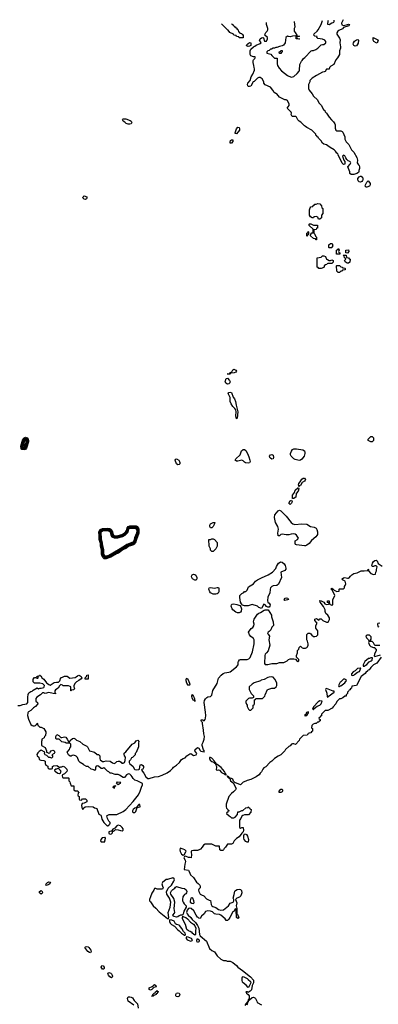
# Model space of a CAD drawing. Header units: inches. Extents: x 2792272 to 2951639, y 860504 to 1033803.
# Tile 54 of 209: x 2807261 to 2812765, y 1015521 to 1030625. Entities that reach past the tile are written whole.
import ezdxf

# ---------------------------------------------------------------- set-up
doc = ezdxf.new("R2010")
doc.units = ezdxf.units.IN
doc.header["$MEASUREMENT"] = 0
for name, color, linetype in [('C8001', 7, 'Continuous'), ('C8002', 7, 'Continuous'), ('C8011', 7, 'Continuous'), ('C8012', 7, 'Continuous'), ('C8013', 7, 'Continuous')]:
    doc.layers.add(name, color=color, linetype=linetype)

msp = doc.modelspace()

# ---------------------------------------------------------------- linework, layer by layer
at = {"layer": 'C8001', "color": 4}
for points, elevation in [([(2807392, 1020000), (2807385, 1019990), (2807381, 1019950), (2807394, 1019894), (2807431, 1019811), (2807450, 1019798), (2807470, 1019792), (2807487, 1019793), (2807502, 1019798), (2807506, 1019810), (2807522, 1019818), (2807530, 1019834), (2807534, 1019830), (2807538, 1019798), (2807550, 1019794), (2807570, 1019774), (2807590, 1019772), (2807631, 1019751), (2807660, 1019700), (2807662, 1019690), (2807656, 1019644), (2807642, 1019630), (2807634, 1019610), (2807602, 1019590), (2807602, 1019570), (2807594, 1019550), (2807594, 1019490), (2807650, 1019462), (2807672, 1019410), (2807674, 1019390), (2807690, 1019382), (2807710, 1019374), (2807722, 1019378), (2807726, 1019390), (2807746, 1019410), (2807770, 1019418), (2807791, 1019411), (2807802, 1019390), (2807791, 1019369), (2807754, 1019350), (2807762, 1019330), (2807762, 1019310), (2807750, 1019298), (2807730, 1019306), (2807710, 1019306), (2807676, 1019336), (2807650, 1019346), (2807642, 1019370), (2807646, 1019390), (2807590, 1019418), (2807560, 1019400), (2807540, 1019380), (2807525, 1019355), (2807530, 1019334), (2807554, 1019310), (2807558, 1019278), (2807584, 1019264), (2807630, 1019262), (2807653, 1019253), (2807653, 1019213), (2807662, 1019190), (2807670, 1019182), (2807693, 1019173), (2807694, 1019150), (2807710, 1019134), (2807750, 1019134), (2807762, 1019138), (2807766, 1019170), (2807780, 1019180), (2807830, 1019182), (2807854, 1019170), (2807870, 1019154), (2807890, 1019162), (2807910, 1019162), (2807930, 1019174), (2807950, 1019162), (2807982, 1019130), (2807991, 1019110), (2807982, 1019090), (2807950, 1019058), (2807918, 1019042), (2807914, 1019030), (2807918, 1018998), (2807930, 1018994), (2808010, 1018994), (2808014, 1018990), (2808014, 1018950), (2808032, 1018932), (2808033, 1018913), (2808050, 1018874), (2808092, 1018870), (2808094, 1018810), (2808110, 1018794), (2808153, 1018793), (2808158, 1018778), (2808174, 1018770), (2808158, 1018762), (2808154, 1018730), (2808158, 1018718), (2808174, 1018710), (2808174, 1018670), (2808178, 1018658), (2808210, 1018654), (2808227, 1018673), (2808250, 1018674), (2808270, 1018672), (2808292, 1018650), (2808291, 1018629), (2808252, 1018608), (2808218, 1018602), (2808212, 1018570), (2808218, 1018518), (2808230, 1018514), (2808242, 1018518), (2808247, 1018533), (2808268, 1018552), (2808310, 1018554), (2808390, 1018552), (2808410, 1018534), (2808430, 1018532), (2808444, 1018524), (2808478, 1018438), (2808504, 1018424), (2808510, 1018414), (2808523, 1018363), (2808551, 1018311), (2808610, 1018254), (2808618, 1018262), (2808630, 1018265), (2808638, 1018282), (2808648, 1018290), (2808648, 1018310), (2808629, 1018329), (2808609, 1018369), (2808598, 1018410), (2808602, 1018418), (2808632, 1018432), (2808750, 1018432), (2808850, 1018481), (2808889, 1018510), (2809004, 1018630), (2809086, 1018734), (2809112, 1018788), (2809129, 1018851), (2809148, 1018890), (2809147, 1018907), (2809066, 1018950), (2809030, 1018958), (2809003, 1018983), (2808989, 1019010), (2808972, 1019032), (2808950, 1019049), (2808930, 1019056), (2808899, 1019041), (2808870, 1019002), (2808850, 1018999), (2808794, 1019034), (2808770, 1019044), (2808724, 1019044), (2808670, 1019069), (2808649, 1019069), (2808630, 1019088), (2808610, 1019098), (2808570, 1019138), (2808550, 1019148), (2808530, 1019138), (2808510, 1019138), (2808470, 1019175), (2808450, 1019178), (2808430, 1019166), (2808422, 1019150), (2808422, 1019130), (2808410, 1019109), (2808399, 1019119), (2808358, 1019130), (2808310, 1019168), (2808286, 1019170), (2808250, 1019188), (2808240, 1019200), (2808190, 1019228), (2808166, 1019250), (2808150, 1019306), (2808130, 1019328), (2808090, 1019342), (2808064, 1019336), (2808050, 1019326), (2808033, 1019327), (2808010, 1019348), (2807989, 1019391), (2808026, 1019430), (2808028, 1019452), (2808046, 1019470), (2808046, 1019510), (2808030, 1019526), (2807973, 1019527), (2807957, 1019537), (2807910, 1019546), (2807869, 1019589), (2807826, 1019590), (2807818, 1019598), (2807815, 1019630), (2807830, 1019662), (2807864, 1019644), (2807893, 1019613), (2807910, 1019612), (2807950, 1019625), (2807970, 1019618), (2807992, 1019590), (2808010, 1019554), (2808030, 1019554), (2808038, 1019570), (2808070, 1019598), (2808090, 1019602), (2808110, 1019592), (2808131, 1019571), (2808182, 1019550), (2808230, 1019511), (2808290, 1019482), (2808302, 1019470), (2808334, 1019410), (2808411, 1019391), (2808450, 1019354), (2808470, 1019354), (2808492, 1019332), (2808492, 1019290), (2808498, 1019270), (2808530, 1019245), (2808550, 1019245), (2808590, 1019254), (2808650, 1019252), (2808685, 1019225), (2808710, 1019215), (2808730, 1019223), (2808750, 1019244), (2808770, 1019251), (2808791, 1019250), (2808816, 1019236), (2808830, 1019218), (2808850, 1019218), (2808868, 1019230), (2808880, 1019260), (2808886, 1019310), (2808869, 1019330), (2808863, 1019357), (2808865, 1019375), (2808890, 1019392), (2808988, 1019510), (2809028, 1019532), (2809050, 1019562), (2809072, 1019572), (2809092, 1019552), (2809082, 1019530), (2809085, 1019470), (2809050, 1019386), (2809033, 1019367), (2809032, 1019350), (2808993, 1019307), (2808978, 1019302), (2808962, 1019270), (2808942, 1019250), (2808942, 1019230), (2808952, 1019210), (2808995, 1019175), (2809021, 1019130), (2809030, 1019123), (2809050, 1019119), (2809090, 1019121), (2809102, 1019130), (2809110, 1019194), (2809130, 1019198), (2809150, 1019186), (2809163, 1019170), (2809159, 1019150), (2809151, 1019129), (2809138, 1019122), (2809131, 1019110), (2809167, 1019067), (2809198, 1019010), (2809230, 1018985), (2809250, 1018985), (2809330, 1019011), (2809390, 1019016), (2809450, 1019036), (2809526, 1019074), (2809573, 1019107), (2809610, 1019141), (2809622, 1019158), (2809670, 1019191), (2809714, 1019230), (2809745, 1019275), (2809770, 1019291), (2809799, 1019301), (2809828, 1019332), (2809870, 1019364), (2809890, 1019366), (2809930, 1019338), (2809950, 1019341), (2809969, 1019350), (2809979, 1019370), (2809949, 1019410), (2809955, 1019430), (2809984, 1019456), (2809990, 1019459), (2810000, 1019456)], 16), ([(2810000, 1017883), (2809990, 1017878), (2809930, 1017882), (2809904, 1017876), (2809894, 1017870), (2809892, 1017850), (2809898, 1017818), (2809891, 1017769), (2809874, 1017774), (2809850, 1017773), (2809806, 1017794), (2809790, 1017788), (2809781, 1017770), (2809803, 1017730), (2809804, 1017710), (2809794, 1017670), (2809786, 1017590), (2809850, 1017578), (2809858, 1017570), (2809871, 1017530), (2809885, 1017505), (2809928, 1017468), (2809976, 1017396), (2810000, 1017373)], 16), ([(2810000, 1016850), (2809990, 1016859), (2809970, 1016890), (2809936, 1016956), (2809892, 1016992), (2809870, 1016997), (2809850, 1016988), (2809830, 1016963), (2809823, 1016930), (2809829, 1016909), (2809845, 1016890), (2809890, 1016850), (2809910, 1016821), (2809958, 1016778), (2809992, 1016732), (2810000, 1016711)], 16), ([(2810000, 1016473), (2809990, 1016467), (2809978, 1016490), (2809979, 1016510), (2809990, 1016531), (2810000, 1016522)], 12), ([(2809015, 1015510), (2808928, 1015570), (2808914, 1015610), (2808927, 1015633), (2808950, 1015636), (2808970, 1015632), (2808990, 1015622), (2809020, 1015580), (2809067, 1015530), (2809081, 1015461)], 12)]:
    msp.add_lwpolyline(points, dxfattribs=dict(at, elevation=elevation))
for points, elevation in [([(2807858, 1019138), (2807844, 1019136), (2807827, 1019127), (2807813, 1019127), (2807794, 1019110), (2807798, 1019098), (2807810, 1019094), (2807846, 1019066), (2807870, 1019062), (2807888, 1019072), (2807898, 1019090), (2807888, 1019108)], 16), ([(2808710, 1018829), (2808706, 1018846), (2808694, 1018846), (2808688, 1018852), (2808702, 1018858), (2808708, 1018872), (2808730, 1018874), (2808734, 1018870), (2808718, 1018862)], 16), ([(2808770, 1018889), (2808748, 1018908), (2808764, 1018936), (2808814, 1018930), (2808802, 1018918), (2808802, 1018910)], 16), ([(2809106, 1018586), (2809090, 1018584), (2809058, 1018550), (2809058, 1018542), (2809026, 1018530), (2809001, 1018510), (2808991, 1018490), (2808992, 1018472), (2809004, 1018464), (2809030, 1018462), (2809042, 1018478), (2809062, 1018538), (2809108, 1018550)], 16), ([(2808770, 1018268), (2808750, 1018258), (2808719, 1018221), (2808690, 1018208), (2808678, 1018190), (2808678, 1018182), (2808630, 1018166), (2808630, 1018142), (2808650, 1018132), (2808670, 1018134), (2808686, 1018150), (2808686, 1018174), (2808690, 1018172), (2808710, 1018182), (2808730, 1018202), (2808770, 1018198), (2808810, 1018185), (2808836, 1018184), (2808847, 1018193), (2808848, 1018210), (2808835, 1018235), (2808810, 1018258)], 16), ([(2808570, 1018086), (2808562, 1018078), (2808528, 1018072), (2808506, 1018050), (2808501, 1018030), (2808510, 1018011), (2808550, 1018012), (2808566, 1018014), (2808566, 1018026), (2808575, 1018045), (2808578, 1018070)], 16), ([(2809726, 1017914), (2809722, 1017910), (2809721, 1017890), (2809726, 1017866), (2809746, 1017826), (2809770, 1017811), (2809790, 1017818), (2809810, 1017865), (2809818, 1017870), (2809798, 1017890), (2809770, 1017903)], 16), ([(2809610, 1017459), (2809530, 1017434), (2809507, 1017433), (2809451, 1017389), (2809443, 1017370), (2809451, 1017331), (2809462, 1017310), (2809452, 1017288), (2809370, 1017288), (2809350, 1017298), (2809330, 1017298), (2809322, 1017270), (2809290, 1017228), (2809271, 1017169), (2809252, 1017130), (2809252, 1017110), (2809271, 1017091), (2809311, 1017030), (2809350, 1016996), (2809400, 1016940), (2809530, 1016836), (2809546, 1016834), (2809549, 1016851), (2809539, 1016930), (2809570, 1017011), (2809583, 1017090), (2809561, 1017150), (2809519, 1017210), (2809514, 1017246), (2809538, 1017302), (2809589, 1017350), (2809629, 1017410), (2809636, 1017430), (2809630, 1017448)], 16), ([(2807670, 1017345), (2807662, 1017350), (2807669, 1017370), (2807690, 1017390), (2807710, 1017399), (2807730, 1017396), (2807733, 1017390), (2807722, 1017370), (2807710, 1017361)], 12), ([(2809670, 1016859), (2809630, 1016867), (2809622, 1016870), (2809610, 1016888), (2809639, 1016921), (2809642, 1016930), (2809633, 1016990), (2809641, 1017090), (2809626, 1017146), (2809581, 1017210), (2809575, 1017230), (2809590, 1017263), (2809610, 1017283), (2809640, 1017300), (2809650, 1017316), (2809670, 1017326), (2809750, 1017301), (2809790, 1017297), (2809816, 1017276), (2809825, 1017250), (2809821, 1017230), (2809810, 1017214), (2809790, 1017204), (2809774, 1017186), (2809766, 1017170), (2809761, 1017130), (2809761, 1017110), (2809768, 1017090), (2809784, 1017064), (2809816, 1017030), (2809816, 1017010), (2809782, 1016950), (2809770, 1016906), (2809764, 1016896), (2809754, 1016886), (2809730, 1016886), (2809710, 1016878), (2809690, 1016862)], 12), ([(2807590, 1017210), (2807567, 1017230), (2807567, 1017250), (2807590, 1017268), (2807608, 1017250), (2807611, 1017230)], 12), ([(2809910, 1017156), (2809905, 1017155), (2809890, 1017149), (2809876, 1017110), (2809877, 1017090), (2809905, 1017070), (2809930, 1017066), (2809935, 1017070), (2809937, 1017083), (2809933, 1017110), (2809916, 1017150)], 16), ([(2809950, 1016581), (2809909, 1016610), (2809907, 1016627), (2809893, 1016627), (2809879, 1016639), (2809850, 1016647), (2809826, 1016670), (2809805, 1016745), (2809762, 1016830), (2809758, 1016850), (2809766, 1016874), (2809782, 1016862), (2809810, 1016851), (2809836, 1016830), (2809881, 1016781), (2809928, 1016750), (2809950, 1016726), (2809966, 1016690), (2809959, 1016650), (2809959, 1016590)], 12), ([(2809563, 1016817), (2809558, 1016810), (2809559, 1016790), (2809570, 1016766), (2809590, 1016746), (2809638, 1016718), (2809690, 1016665), (2809711, 1016650), (2809745, 1016610), (2809790, 1016581), (2809799, 1016581), (2809808, 1016590), (2809799, 1016610), (2809777, 1016637), (2809750, 1016684), (2809716, 1016730), (2809710, 1016735), (2809666, 1016746), (2809654, 1016754), (2809630, 1016794), (2809595, 1016810)], 16), ([(2809824, 1016556), (2809814, 1016550), (2809818, 1016530), (2809832, 1016510), (2809890, 1016487), (2809910, 1016502), (2809911, 1016511), (2809899, 1016530), (2809847, 1016553)], 16), ([(2808350, 1016309), (2808330, 1016314), (2808309, 1016329), (2808274, 1016370), (2808263, 1016390), (2808270, 1016401), (2808290, 1016410), (2808310, 1016402), (2808322, 1016390), (2808353, 1016350), (2808359, 1016330)], 12), ([(2808550, 1016058), (2808530, 1016062), (2808513, 1016090), (2808514, 1016106), (2808524, 1016116), (2808541, 1016110), (2808558, 1016090), (2808558, 1016070)], 12), ([(2808670, 1015926), (2808644, 1015944), (2808624, 1015970), (2808615, 1015990), (2808630, 1016007), (2808659, 1015999), (2808670, 1015990), (2808682, 1015970), (2808686, 1015950), (2808682, 1015938)], 12), ([(2809270, 1015738), (2809250, 1015746), (2809248, 1015772), (2809294, 1015794), (2809306, 1015794), (2809309, 1015811), (2809330, 1015822), (2809352, 1015810), (2809353, 1015787), (2809322, 1015778), (2809290, 1015746)], 12), ([(2809290, 1015646), (2809286, 1015650), (2809302, 1015658), (2809306, 1015670), (2809327, 1015693), (2809342, 1015698), (2809347, 1015713), (2809362, 1015718), (2809366, 1015730), (2809373, 1015733), (2809378, 1015718), (2809392, 1015710), (2809374, 1015706), (2809370, 1015686), (2809358, 1015682), (2809354, 1015670), (2809322, 1015658), (2809310, 1015646)], 12), ([(2809690, 1015635), (2809662, 1015642), (2809658, 1015650), (2809659, 1015670), (2809669, 1015691), (2809690, 1015696), (2809711, 1015691), (2809718, 1015670), (2809710, 1015646), (2809702, 1015638)], 12)]:
    msp.add_lwpolyline(points, close=True, dxfattribs=dict(at, elevation=elevation))
at = {"layer": 'C8002', "color": 4}
for points, elevation in [([(2808950, 1029024), (2808925, 1029025), (2808895, 1029035), (2808875, 1029055), (2808850, 1029068), (2808838, 1029090), (2808842, 1029098), (2808850, 1029102), (2808890, 1029102), (2808958, 1029078), (2808971, 1029071), (2808982, 1029050), (2808970, 1029029)], 16), ([(2808270, 1027869), (2808250, 1027870), (2808228, 1027890), (2808235, 1027910), (2808250, 1027921), (2808291, 1027910), (2808290, 1027886), (2808284, 1027876)], 16), ([(2807330, 1024025), (2807294, 1024034), (2807285, 1024045), (2807279, 1024081), (2807308, 1024192), (2807327, 1024213), (2807350, 1024219), (2807373, 1024213), (2807392, 1024192), (2807398, 1024170), (2807396, 1024150), (2807367, 1024053), (2807350, 1024033)], 16), ([(2807330, 1024040), (2807310, 1024044), (2807297, 1024057), (2807291, 1024070), (2807293, 1024090), (2807318, 1024182), (2807330, 1024196), (2807350, 1024204), (2807376, 1024190), (2807384, 1024170), (2807383, 1024150), (2807357, 1024063), (2807348, 1024052)], 12), ([(2807330, 1024053), (2807306, 1024066), (2807305, 1024090), (2807325, 1024170), (2807350, 1024190), (2807372, 1024172), (2807372, 1024150), (2807350, 1024078)], 8), ([(2807330, 1024068), (2807322, 1024090), (2807330, 1024136), (2807343, 1024170), (2807350, 1024174), (2807355, 1024170), (2807358, 1024150), (2807350, 1024118), (2807344, 1024116)], 4), ([(2809690, 1023798), (2809670, 1023813), (2809645, 1023870), (2809650, 1023881), (2809670, 1023888), (2809704, 1023870), (2809716, 1023850), (2809721, 1023830), (2809718, 1023810), (2809710, 1023802)], 16), ([(2808590, 1022355), (2808556, 1022356), (2808537, 1022377), (2808524, 1022404), (2808517, 1022430), (2808516, 1022490), (2808500, 1022550), (2808499, 1022590), (2808479, 1022650), (2808480, 1022710), (2808475, 1022770), (2808495, 1022805), (2808530, 1022819), (2808610, 1022826), (2808641, 1022821), (2808655, 1022815), (2808674, 1022794), (2808685, 1022770), (2808693, 1022730), (2808701, 1022721), (2808710, 1022712), (2808750, 1022707), (2808830, 1022726), (2808866, 1022750), (2808890, 1022776), (2808898, 1022790), (2808908, 1022832), (2808927, 1022853), (2808950, 1022862), (2809010, 1022863), (2809050, 1022859), (2809068, 1022848), (2809078, 1022838), (2809089, 1022810), (2809092, 1022770), (2809089, 1022750), (2809052, 1022652), (2809045, 1022615), (2809020, 1022580), (2808995, 1022565), (2808941, 1022550), (2808908, 1022530), (2808901, 1022519), (2808846, 1022490), (2808777, 1022443), (2808745, 1022430), (2808661, 1022379), (2808630, 1022369)], 16), ([(2808570, 1022370), (2808550, 1022382), (2808530, 1022430), (2808528, 1022490), (2808513, 1022550), (2808511, 1022590), (2808492, 1022650), (2808487, 1022770), (2808505, 1022795), (2808530, 1022808), (2808610, 1022814), (2808631, 1022811), (2808650, 1022802), (2808665, 1022785), (2808681, 1022730), (2808695, 1022710), (2808710, 1022701), (2808750, 1022697), (2808810, 1022708), (2808854, 1022726), (2808898, 1022770), (2808926, 1022834), (2808950, 1022850), (2809011, 1022851), (2809046, 1022846), (2809058, 1022838), (2809077, 1022810), (2809079, 1022770), (2809074, 1022746), (2809050, 1022688), (2809035, 1022625), (2809021, 1022599), (2808990, 1022578), (2808930, 1022560), (2808878, 1022522), (2808664, 1022396), (2808590, 1022370)], 12), ([(2808590, 1022382), (2808565, 1022385), (2808556, 1022396), (2808542, 1022430), (2808540, 1022490), (2808524, 1022550), (2808522, 1022590), (2808504, 1022650), (2808499, 1022770), (2808510, 1022784), (2808530, 1022796), (2808630, 1022800), (2808650, 1022787), (2808657, 1022777), (2808670, 1022730), (2808684, 1022704), (2808710, 1022690), (2808750, 1022686), (2808810, 1022697), (2808861, 1022719), (2808902, 1022758), (2808918, 1022782), (2808926, 1022814), (2808950, 1022838), (2809010, 1022840), (2809051, 1022831), (2809066, 1022810), (2809067, 1022770), (2809025, 1022630), (2809013, 1022607), (2808990, 1022591), (2808927, 1022573), (2808867, 1022530), (2808770, 1022471), (2808655, 1022405), (2808610, 1022388)], 8), ([(2808590, 1022395), (2808570, 1022398), (2808554, 1022430), (2808552, 1022490), (2808537, 1022550), (2808534, 1022594), (2808516, 1022650), (2808511, 1022770), (2808530, 1022784), (2808610, 1022790), (2808630, 1022786), (2808650, 1022770), (2808660, 1022720), (2808674, 1022694), (2808685, 1022685), (2808710, 1022677), (2808765, 1022675), (2808843, 1022697), (2808881, 1022719), (2808919, 1022761), (2808933, 1022787), (2808935, 1022810), (2808950, 1022826), (2809010, 1022827), (2809030, 1022825), (2809050, 1022816), (2809057, 1022790), (2809052, 1022750), (2809023, 1022677), (2809014, 1022630), (2808999, 1022610), (2808904, 1022576), (2808870, 1022547), (2808779, 1022490), (2808630, 1022407)], 4), ([(2809950, 1022027), (2809915, 1022050), (2809901, 1022070), (2809896, 1022090), (2809910, 1022111), (2809930, 1022117), (2809950, 1022114), (2809962, 1022102), (2809978, 1022070), (2809979, 1022050), (2809970, 1022029)], 16), ([(2808270, 1020506), (2808266, 1020510), (2808266, 1020530), (2808286, 1020550), (2808290, 1020572), (2808310, 1020574), (2808314, 1020570), (2808314, 1020510), (2808310, 1020508)], 16), ([(2809850, 1020409), (2809827, 1020447), (2809817, 1020483), (2809815, 1020505), (2809820, 1020520), (2809830, 1020522), (2809853, 1020490), (2809870, 1020434), (2809865, 1020415)], 16), ([(2809950, 1020168), (2809942, 1020182), (2809930, 1020182), (2809910, 1020218), (2809904, 1020250), (2809910, 1020272), (2809930, 1020245), (2809946, 1020210)], 16)]:
    msp.add_lwpolyline(points, close=True, dxfattribs=dict(at, elevation=elevation))
at = {"layer": 'C8002', "color": 4, "elevation": 16}
msp.add_lwpolyline([(2807230, 1020102), (2807270, 1020102), (2807310, 1020122), (2807368, 1020132), (2807386, 1020150), (2807388, 1020212), (2807384, 1020230), (2807389, 1020271), (2807402, 1020298), (2807430, 1020318), (2807450, 1020322), (2807470, 1020342), (2807530, 1020374), (2807550, 1020362), (2807568, 1020372), (2807590, 1020371), (2807630, 1020382), (2807638, 1020390), (2807642, 1020410), (2807639, 1020419), (2807617, 1020437), (2807570, 1020449), (2807490, 1020446), (2807467, 1020467), (2807469, 1020511), (2807490, 1020534), (2807514, 1020534), (2807514, 1020530), (2807530, 1020522), (2807538, 1020522), (2807546, 1020530), (2807542, 1020542), (2807526, 1020546), (2807530, 1020554), (2807562, 1020558), (2807566, 1020570), (2807574, 1020570), (2807578, 1020558), (2807590, 1020554), (2807602, 1020530), (2807631, 1020511), (2807671, 1020451), (2807690, 1020442), (2807706, 1020426), (2807730, 1020418), (2807790, 1020459), (2807825, 1020465), (2807856, 1020464), (2807876, 1020484), (2807890, 1020534), (2807910, 1020534), (2807950, 1020552), (2807990, 1020552), (2808030, 1020522), (2808110, 1020532), (2808130, 1020542), (2808150, 1020562), (2808170, 1020571), (2808190, 1020562), (2808202, 1020550), (2808214, 1020530), (2808204, 1020516), (2808170, 1020486), (2808134, 1020470), (2808110, 1020446), (2808092, 1020410), (2808092, 1020390), (2808102, 1020370), (2808093, 1020347), (2808058, 1020342), (2808052, 1020328), (2808046, 1020330), (2808046, 1020390), (2808036, 1020396), (2808010, 1020408), (2807930, 1020406), (2807916, 1020416), (2807890, 1020426), (2807870, 1020406), (2807851, 1020369), (2807810, 1020346), (2807802, 1020330), (2807802, 1020302), (2807810, 1020294), (2807810, 1020286), (2807773, 1020287), (2807756, 1020296), (2807730, 1020298), (2807710, 1020306), (2807650, 1020289), (2807630, 1020298), (2807610, 1020298), (2807582, 1020270), (2807526, 1020234), (2807511, 1020210), (2807511, 1020171), (2807532, 1020150), (2807538, 1020130), (2807505, 1020090), (2807471, 1020070), (2807430, 1020029), (2807395, 1020005), (2807392, 1020000)], dxfattribs=at)
at = {"layer": 'C8011', "color": 4}
for points, elevation in [([(2811924, 1020000), (2811894, 1019970), (2811893, 1019947), (2811878, 1019942), (2811873, 1019927), (2811854, 1019910), (2811858, 1019898), (2811874, 1019890), (2811873, 1019867), (2811858, 1019862), (2811852, 1019848), (2811833, 1019847), (2811810, 1019828), (2811790, 1019828), (2811764, 1019816), (2811744, 1019796), (2811742, 1019762), (2811754, 1019750), (2811754, 1019710), (2811738, 1019702), (2811730, 1019686), (2811698, 1019682), (2811694, 1019670), (2811678, 1019662), (2811672, 1019648), (2811610, 1019646), (2811554, 1019590), (2811550, 1019566), (2811493, 1019507), (2811470, 1019518), (2811450, 1019518), (2811434, 1019510), (2811412, 1019488), (2811390, 1019478), (2811342, 1019430), (2811331, 1019409), (2811271, 1019349), (2811230, 1019328), (2811172, 1019290), (2811132, 1019250), (2811102, 1019230), (2811037, 1019163), (2811010, 1019148), (2810992, 1019130), (2810970, 1019086), (2810950, 1019066), (2810937, 1019043), (2810910, 1019028), (2810891, 1019009), (2810810, 1018969), (2810750, 1018954), (2810730, 1018942), (2810690, 1018928), (2810650, 1018888), (2810563, 1018923), (2810544, 1018944), (2810534, 1018973), (2810510, 1018987), (2810475, 1018995), (2810472, 1019010), (2810454, 1019014), (2810450, 1019026), (2810447, 1019010), (2810464, 1019004), (2810470, 1018988), (2810486, 1018986), (2810499, 1018950), (2810538, 1018918), (2810581, 1018830), (2810574, 1018810), (2810542, 1018778), (2810510, 1018755), (2810471, 1018710), (2810432, 1018590), (2810432, 1018550), (2810434, 1018530), (2810454, 1018510), (2810458, 1018498), (2810474, 1018490), (2810458, 1018482), (2810453, 1018467), (2810438, 1018462), (2810434, 1018450), (2810474, 1018410), (2810490, 1018402), (2810510, 1018382), (2810550, 1018382), (2810566, 1018390), (2810606, 1018430), (2810610, 1018474), (2810630, 1018474), (2810668, 1018492), (2810687, 1018493), (2810730, 1018534), (2810762, 1018538), (2810770, 1018552), (2810778, 1018538), (2810794, 1018530), (2810798, 1018518), (2810814, 1018510), (2810810, 1018466), (2810773, 1018427), (2810710, 1018428), (2810684, 1018416), (2810670, 1018406), (2810654, 1018370), (2810633, 1018347), (2810633, 1018233), (2810650, 1018222), (2810670, 1018232), (2810691, 1018231), (2810698, 1018190), (2810692, 1018168), (2810670, 1018148), (2810631, 1018089), (2810590, 1018064), (2810551, 1018030), (2810530, 1017989), (2810510, 1017977), (2810450, 1017978), (2810421, 1017930), (2810401, 1017910), (2810390, 1017889), (2810378, 1017882), (2810350, 1017879), (2810335, 1017890), (2810326, 1017946), (2810270, 1017948), (2810210, 1017978), (2810110, 1017978), (2810080, 1017960), (2810062, 1017930), (2810037, 1017903), (2810006, 1017886), (2810000, 1017883)], 16), ([(2810000, 1019456), (2810012, 1019452), (2810032, 1019412), (2810043, 1019403), (2810090, 1019392), (2810096, 1019404), (2810084, 1019424), (2810063, 1019490), (2810061, 1019510), (2810078, 1019542), (2810091, 1019589), (2810095, 1019630), (2810086, 1019670), (2810084, 1019724), (2810069, 1019829), (2810065, 1019845), (2810050, 1019858), (2810046, 1019874), (2810050, 1019891), (2810070, 1019885), (2810090, 1019871), (2810109, 1019891), (2810114, 1019910), (2810118, 1019950), (2810112, 1020000)], 16), ([(2811677, 1020000), (2811665, 1019995), (2811654, 1019966), (2811634, 1019950), (2811650, 1019947), (2811666, 1019950), (2811682, 1019978), (2811690, 1019982), (2811696, 1019996), (2811694, 1020000)], 16), ([(2810000, 1017373), (2810025, 1017350), (2810031, 1017330), (2810031, 1017310), (2810011, 1017289), (2810007, 1017270), (2810011, 1017250), (2810030, 1017211), (2810050, 1017199), (2810086, 1017186), (2810130, 1017141), (2810170, 1017118), (2810190, 1017112), (2810199, 1017050), (2810211, 1017031), (2810223, 1017023), (2810270, 1017006), (2810310, 1016976), (2810350, 1016967), (2810390, 1016972), (2810468, 1017030), (2810490, 1017072), (2810538, 1017090), (2810548, 1017110), (2810547, 1017127), (2810538, 1017150), (2810555, 1017205), (2810565, 1017255), (2810573, 1017267), (2810597, 1017283), (2810630, 1017287), (2810650, 1017281), (2810664, 1017264), (2810668, 1017230), (2810661, 1017199), (2810654, 1017186), (2810634, 1017166), (2810592, 1017148), (2810574, 1017130), (2810596, 1017076), (2810586, 1017030), (2810594, 1016990), (2810594, 1016910), (2810598, 1016898), (2810611, 1016891), (2810612, 1016870), (2810622, 1016850), (2810620, 1016840), (2810610, 1016838), (2810589, 1016850), (2810586, 1016970), (2810582, 1016982), (2810570, 1016986), (2810553, 1016947), (2810530, 1016938), (2810487, 1016853), (2810470, 1016826), (2810450, 1016808), (2810430, 1016808), (2810414, 1016834), (2810350, 1016886), (2810330, 1016897), (2810270, 1016902), (2810250, 1016910), (2810218, 1016938), (2810190, 1016949), (2810150, 1016953), (2810114, 1016946), (2810091, 1016910), (2810049, 1016871), (2810030, 1016837), (2810010, 1016841), (2810000, 1016850)], 16), ([(2810000, 1016711), (2810008, 1016690), (2810021, 1016590), (2810033, 1016570), (2810127, 1016487), (2810175, 1016375), (2810210, 1016345), (2810250, 1016325), (2810290, 1016266), (2810350, 1016211), (2810390, 1016194), (2810427, 1016193), (2810445, 1016185), (2810490, 1016181), (2810530, 1016163), (2810590, 1016115), (2810609, 1016089), (2810681, 1016041), (2810802, 1015942), (2810847, 1015890), (2810852, 1015870), (2810850, 1015850), (2810829, 1015810), (2810819, 1015741), (2810800, 1015720), (2810770, 1015704), (2810750, 1015713), (2810734, 1015710), (2810741, 1015690), (2810769, 1015669), (2810782, 1015650), (2810785, 1015630), (2810782, 1015598), (2810770, 1015593), (2810760, 1015560), (2810750, 1015555), (2810743, 1015537), (2810730, 1015529), (2810718, 1015502)], 16), ([(2810000, 1016522), (2810015, 1016510), (2810015, 1016490), (2810010, 1016479), (2810000, 1016473)], 12), ([(2810750, 1015511), (2810758, 1015530), (2810758, 1015542), (2810766, 1015550), (2810762, 1015558), (2810770, 1015552), (2810778, 1015582), (2810790, 1015587), (2810830, 1015624), (2810850, 1015631), (2810870, 1015621), (2810881, 1015610), (2810901, 1015570), (2810905, 1015550), (2810970, 1015511)], 16)]:
    msp.add_lwpolyline(points, dxfattribs=dict(at, elevation=elevation))
for points, elevation in [([(2810190, 1019309), (2810172, 1019308), (2810174, 1019290), (2810186, 1019266), (2810208, 1019248), (2810235, 1019235), (2810250, 1019221), (2810260, 1019220), (2810270, 1019194), (2810278, 1019198), (2810272, 1019190), (2810281, 1019170), (2810282, 1019150), (2810274, 1019130), (2810278, 1019118), (2810290, 1019114), (2810310, 1019118), (2810330, 1019111), (2810358, 1019078), (2810398, 1019058), (2810410, 1019047), (2810425, 1019045), (2810430, 1019034), (2810432, 1019050), (2810418, 1019058), (2810417, 1019070), (2810404, 1019090), (2810351, 1019151), (2810310, 1019185), (2810290, 1019199), (2810280, 1019200), (2810270, 1019226), (2810262, 1019222), (2810268, 1019230), (2810257, 1019237), (2810252, 1019250), (2810210, 1019296)], 16), ([(2811270, 1018769), (2811246, 1018770), (2811246, 1018790), (2811270, 1018822), (2811290, 1018822), (2811296, 1018810), (2811296, 1018790), (2811290, 1018778)], 16), ([(2810750, 1018006), (2810730, 1018018), (2810708, 1018048), (2810702, 1018070), (2810702, 1018110), (2810710, 1018134), (2810730, 1018132), (2810744, 1018124), (2810758, 1018098), (2810772, 1018048), (2810770, 1018006)], 16), ([(2810770, 1015781), (2810736, 1015816), (2810690, 1015850), (2810682, 1015862), (2810674, 1015890), (2810674, 1015926), (2810680, 1015940), (2810690, 1015945), (2810750, 1015916), (2810770, 1015902), (2810802, 1015870), (2810808, 1015850), (2810783, 1015797)], 12)]:
    msp.add_lwpolyline(points, close=True, dxfattribs=dict(at, elevation=elevation))
at = {"layer": 'C8012', "color": 4, "elevation": 16}
for points in [[(2812108, 1030000), (2812084, 1029936), (2812034, 1029910), (2812014, 1029890), (2812013, 1029867), (2811970, 1029866), (2811951, 1029829), (2811933, 1029827), (2811910, 1029818), (2811814, 1029770), (2811750, 1029728), (2811714, 1029690), (2811712, 1029670), (2811694, 1029630), (2811694, 1029570), (2811704, 1029544), (2811752, 1029490), (2811770, 1029454), (2811830, 1029394), (2811852, 1029352), (2811890, 1029314), (2811922, 1029250), (2811942, 1029230), (2811952, 1029210), (2811971, 1029191), (2812011, 1029131), (2812047, 1029087), (2812078, 1029058), (2812098, 1029030), (2812103, 1029010), (2812103, 1028963), (2812111, 1028931), (2812130, 1028921), (2812190, 1028921), (2812211, 1028910), (2812220, 1028900), (2812252, 1028830), (2812252, 1028790), (2812270, 1028754), (2812313, 1028713), (2812352, 1028630), (2812391, 1028591), (2812433, 1028513), (2812445, 1028470), (2812442, 1028430), (2812460, 1028400), (2812471, 1028390), (2812478, 1028370), (2812477, 1028343), (2812466, 1028314), (2812465, 1028290), (2812459, 1028281), (2812436, 1028264), (2812389, 1028249), (2812350, 1028248), (2812330, 1028266), (2812327, 1028293), (2812298, 1028370), (2812332, 1028410), (2812341, 1028430), (2812339, 1028439), (2812329, 1028450), (2812302, 1028462), (2812282, 1028482), (2812265, 1028505), (2812250, 1028535), (2812230, 1028548), (2812218, 1028530), (2812238, 1028470), (2812251, 1028450), (2812252, 1028408), (2812230, 1028406), (2812210, 1028426), (2812148, 1028550), (2812146, 1028570), (2812130, 1028578), (2812109, 1028610), (2812090, 1028629), (2812025, 1028665), (2811990, 1028688), (2811970, 1028708), (2811930, 1028715), (2811910, 1028729), (2811888, 1028768), (2811846, 1028810), (2811842, 1028822), (2811826, 1028830), (2811822, 1028842), (2811810, 1028846), (2811806, 1028870), (2811746, 1028930), (2811666, 1028970), (2811648, 1028988), (2811630, 1028998), (2811575, 1029055), (2811550, 1029068), (2811529, 1029089), (2811508, 1029130), (2811499, 1029139), (2811490, 1029142), (2811450, 1029138), (2811442, 1029142), (2811429, 1029170), (2811434, 1029190), (2811430, 1029206), (2811368, 1029268), (2811398, 1029310), (2811398, 1029330), (2811370, 1029386), (2811350, 1029398), (2811330, 1029398), (2811250, 1029438), (2811210, 1029489), (2811190, 1029495), (2811169, 1029510), (2811146, 1029546), (2811110, 1029588), (2811030, 1029628), (2811009, 1029649), (2811008, 1029670), (2810980, 1029720), (2810950, 1029738), (2810930, 1029738), (2810910, 1029728), (2810862, 1029678), (2810842, 1029670), (2810810, 1029608), (2810790, 1029598), (2810770, 1029602), (2810762, 1029610), (2810757, 1029630), (2810764, 1029650), (2810798, 1029690), (2810813, 1029750), (2810838, 1029790), (2810866, 1029850), (2810866, 1029870), (2810858, 1029890), (2810856, 1029924), (2810842, 1029970), (2810842, 1029990), (2810845, 1030000)], [(2811212, 1030000), (2811211, 1029950), (2811220, 1029920), (2811241, 1029881), (2811280, 1029840), (2811370, 1029771), (2811430, 1029745), (2811470, 1029754), (2811520, 1029800), (2811550, 1029834), (2811558, 1029850), (2811563, 1029937), (2811588, 1029990), (2811595, 1030000)], [(2810112, 1020000), (2810093, 1020150), (2810098, 1020182), (2810113, 1020207), (2810133, 1020227), (2810150, 1020238), (2810190, 1020241), (2810210, 1020262), (2810226, 1020334), (2810290, 1020442), (2810314, 1020526), (2810354, 1020570), (2810384, 1020596), (2810410, 1020607), (2810470, 1020615), (2810490, 1020623), (2810590, 1020698), (2810615, 1020730), (2810615, 1020770), (2810620, 1020780), (2810636, 1020804), (2810648, 1020812), (2810750, 1020811), (2810779, 1020821), (2810798, 1020842), (2810832, 1020928), (2810862, 1021050), (2810858, 1021110), (2810848, 1021130), (2810810, 1021162), (2810789, 1021190), (2810775, 1021230), (2810814, 1021286), (2810837, 1021303), (2810854, 1021326), (2810858, 1021350), (2810849, 1021390), (2810859, 1021430), (2810910, 1021505), (2810930, 1021521), (2810958, 1021530), (2811013, 1021567), (2811031, 1021571), (2811074, 1021570), (2811125, 1021490), (2811126, 1021466), (2811152, 1021390), (2811154, 1021330), (2811130, 1021306), (2811117, 1021263), (2811090, 1021238), (2811074, 1021230), (2811062, 1021210), (2811077, 1021197), (2811094, 1021170), (2811083, 1021110), (2811101, 1021030), (2811075, 1020945), (2811051, 1020910), (2811031, 1020890), (2811021, 1020870), (2811018, 1020750), (2811030, 1020732), (2811068, 1020732), (2811129, 1020751), (2811210, 1020751), (2811250, 1020762), (2811316, 1020764), (2811366, 1020790), (2811386, 1020810), (2811410, 1020822), (2811470, 1020822), (2811493, 1020813), (2811514, 1020790), (2811530, 1020782), (2811546, 1020790), (2811546, 1020810), (2811508, 1020848), (2811508, 1020872), (2811526, 1020910), (2811526, 1020950), (2811546, 1020970), (2811550, 1020994), (2811570, 1021014), (2811594, 1020990), (2811610, 1020982), (2811650, 1020982), (2811668, 1020992), (2811676, 1021004), (2811688, 1021030), (2811688, 1021050), (2811678, 1021090), (2811668, 1021110), (2811670, 1021194), (2811690, 1021212), (2811712, 1021212), (2811730, 1021202), (2811743, 1021183), (2811770, 1021165), (2811790, 1021161), (2811814, 1021166), (2811835, 1021190), (2811835, 1021250), (2811808, 1021290), (2811808, 1021330), (2811826, 1021370), (2811790, 1021406), (2811789, 1021431), (2811817, 1021437), (2811834, 1021430), (2811850, 1021414), (2811870, 1021434), (2811890, 1021434), (2811914, 1021410), (2811970, 1021382), (2811995, 1021385), (2812016, 1021424), (2812015, 1021450), (2811990, 1021488), (2811958, 1021518), (2811949, 1021549), (2811949, 1021570), (2811925, 1021625), (2811875, 1021690), (2811870, 1021714), (2811890, 1021712), (2811931, 1021691), (2811945, 1021665), (2811970, 1021654), (2812002, 1021658), (2812006, 1021670), (2812002, 1021682), (2811987, 1021687), (2811986, 1021710), (2812012, 1021712), (2812018, 1021658), (2812050, 1021642), (2812066, 1021650), (2812067, 1021727), (2812098, 1021790), (2812078, 1021838), (2812056, 1021876), (2812050, 1021878), (2812042, 1021890), (2812044, 1021896), (2812050, 1021902), (2812071, 1021891), (2812090, 1021872), (2812130, 1021854), (2812162, 1021858), (2812166, 1021890), (2812170, 1021894), (2812230, 1021894), (2812246, 1021910), (2812246, 1021930), (2812256, 1021944), (2812266, 1021970), (2812255, 1022010), (2812218, 1022030), (2812210, 1022046), (2812210, 1022050), (2812230, 1022063), (2812250, 1022067), (2812290, 1022056), (2812310, 1022059), (2812318, 1022062), (2812339, 1022090), (2812361, 1022110), (2812390, 1022130), (2812441, 1022139), (2812502, 1022170), (2812550, 1022171), (2812602, 1022178), (2812610, 1022194), (2812614, 1022190), (2812614, 1022170), (2812650, 1022132), (2812690, 1022114), (2812722, 1022118), (2812728, 1022152), (2812738, 1022170), (2812738, 1022190), (2812748, 1022230), (2812730, 1022248), (2812710, 1022248), (2812690, 1022238), (2812670, 1022238), (2812665, 1022245), (2812675, 1022290), (2812690, 1022313), (2812710, 1022327), (2812730, 1022335), (2812746, 1022326), (2812765, 1022285), (2812824, 1022244)], [(2812790, 1021366), (2812758, 1021362), (2812754, 1021350), (2812758, 1021318), (2812773, 1021313)], [(2812787, 1021027), (2812710, 1021026), (2812690, 1021066), (2812670, 1021086), (2812630, 1021086), (2812618, 1021082), (2812614, 1021070), (2812632, 1021030), (2812650, 1021012), (2812690, 1020994), (2812713, 1020993), (2812718, 1020978), (2812734, 1020970), (2812732, 1020950), (2812705, 1020890), (2812704, 1020864), (2812710, 1020854), (2812798, 1020882)], [(2812810, 1020848), (2812744, 1020756), (2812690, 1020728), (2812652, 1020690), (2812642, 1020670), (2812626, 1020654), (2812612, 1020648), (2812605, 1020635), (2812574, 1020610), (2812565, 1020595), (2812502, 1020550), (2812431, 1020409), (2812358, 1020402), (2812354, 1020370), (2812338, 1020362), (2812330, 1020346), (2812318, 1020342), (2812314, 1020330), (2812294, 1020310), (2812294, 1020290), (2812274, 1020270), (2812274, 1020250), (2812270, 1020246), (2812250, 1020246), (2812220, 1020220), (2812192, 1020208), (2812170, 1020206), (2812130, 1020166), (2812112, 1020130), (2812070, 1020086), (2812057, 1020063), (2811992, 1020028), (2811950, 1020026), (2811924, 1020000)], [(2811694, 1020000), (2811690, 1020006), (2811677, 1020000)]]:
    msp.add_lwpolyline(points, dxfattribs=at)
for points in [[(2810590, 1028876), (2810570, 1028878), (2810567, 1028890), (2810588, 1028952), (2810610, 1028976), (2810630, 1028971), (2810637, 1028950), (2810634, 1028930)], [(2810510, 1028729), (2810489, 1028729), (2810490, 1028752), (2810497, 1028770), (2810510, 1028783), (2810530, 1028782), (2810533, 1028770), (2810530, 1028758)], [(2812490, 1028134), (2812470, 1028139), (2812455, 1028155), (2812449, 1028170), (2812449, 1028190), (2812470, 1028217), (2812490, 1028224), (2812503, 1028223), (2812521, 1028210), (2812527, 1028190), (2812527, 1028170), (2812523, 1028157), (2812510, 1028142)], [(2812590, 1028055), (2812578, 1028058), (2812566, 1028070), (2812568, 1028090), (2812588, 1028132), (2812608, 1028152), (2812632, 1028130), (2812642, 1028110), (2812642, 1028090), (2812630, 1028069)], [(2811870, 1027566), (2811847, 1027567), (2811835, 1027595), (2811810, 1027608), (2811778, 1027602), (2811770, 1027586), (2811750, 1027586), (2811723, 1027603), (2811708, 1027628), (2811707, 1027707), (2811720, 1027740), (2811730, 1027754), (2811762, 1027758), (2811767, 1027773), (2811782, 1027778), (2811790, 1027794), (2811810, 1027794), (2811836, 1027804), (2811870, 1027802), (2811894, 1027770), (2811898, 1027738), (2811914, 1027730), (2811914, 1027650), (2811893, 1027627), (2811892, 1027588)], [(2811810, 1027246), (2811802, 1027262), (2811768, 1027268), (2811726, 1027310), (2811727, 1027333), (2811747, 1027353), (2811762, 1027358), (2811766, 1027370), (2811766, 1027410), (2811706, 1027470), (2811706, 1027490), (2811710, 1027494), (2811732, 1027492), (2811770, 1027472), (2811832, 1027472), (2811831, 1027429), (2811814, 1027426), (2811810, 1027408), (2811778, 1027402), (2811774, 1027390), (2811774, 1027350), (2811790, 1027334), (2811802, 1027302), (2811814, 1027290), (2811814, 1027250)], [(2811670, 1027306), (2811666, 1027310), (2811666, 1027350), (2811682, 1027358), (2811690, 1027374), (2811694, 1027370), (2811694, 1027330), (2811678, 1027322)], [(2812010, 1027126), (2812006, 1027130), (2812008, 1027170), (2812030, 1027194), (2812050, 1027194), (2812060, 1027180), (2812062, 1027162), (2812074, 1027150), (2812058, 1027142), (2812050, 1027126)], [(2812130, 1027026), (2812126, 1027030), (2812126, 1027090), (2812142, 1027098), (2812150, 1027114), (2812158, 1027098), (2812172, 1027090), (2812158, 1027082), (2812154, 1027070), (2812158, 1027058), (2812174, 1027050), (2812174, 1027030), (2812170, 1027026)], [(2812030, 1026932), (2812050, 1026942), (2812074, 1026930), (2812073, 1026907), (2812050, 1026886), (2811990, 1026886), (2811978, 1026882), (2811974, 1026870), (2811953, 1026867), (2811934, 1026850), (2811933, 1026827), (2811904, 1026816), (2811890, 1026806), (2811850, 1026806), (2811842, 1026822), (2811826, 1026830), (2811827, 1026973), (2811890, 1026982), (2811910, 1027002), (2811930, 1027002), (2811955, 1026995), (2811970, 1026954), (2811984, 1026944), (2812013, 1026933)], [(2812288, 1026888), (2812258, 1026910), (2812248, 1026930), (2812266, 1026950), (2812262, 1026962), (2812246, 1026970), (2812242, 1027002), (2812230, 1027006), (2812227, 1027013), (2812273, 1027013), (2812278, 1026978), (2812310, 1026974), (2812318, 1026958), (2812332, 1026952), (2812330, 1026906), (2812310, 1026889)], [(2812290, 1027046), (2812267, 1027047), (2812268, 1027090), (2812310, 1027094), (2812314, 1027070)], [(2812170, 1026746), (2812147, 1026747), (2812128, 1026768), (2812126, 1026850), (2812130, 1026854), (2812170, 1026854), (2812190, 1026834), (2812214, 1026830), (2812218, 1026818), (2812250, 1026814), (2812254, 1026810), (2812254, 1026790), (2812218, 1026782), (2812210, 1026766), (2812190, 1026766)], [(2810490, 1025189), (2810446, 1025190), (2810486, 1025194), (2810488, 1025210), (2810518, 1025222), (2810530, 1025252), (2810550, 1025265), (2810578, 1025250), (2810591, 1025231), (2810580, 1025220), (2810554, 1025210), (2810498, 1025202)], [(2810450, 1025036), (2810425, 1025050), (2810417, 1025070), (2810430, 1025122), (2810450, 1025125), (2810483, 1025090), (2810491, 1025070), (2810487, 1025053), (2810470, 1025037)], [(2810590, 1024502), (2810577, 1024550), (2810583, 1024610), (2810578, 1024638), (2810561, 1024661), (2810530, 1024689), (2810507, 1024730), (2810492, 1024770), (2810489, 1024830), (2810463, 1024890), (2810470, 1024905), (2810490, 1024913), (2810510, 1024906), (2810537, 1024837), (2810557, 1024810), (2810574, 1024770), (2810581, 1024710), (2810591, 1024690), (2810611, 1024610), (2810598, 1024510)], [(2812650, 1024148), (2812608, 1024170), (2812608, 1024190), (2812650, 1024231), (2812670, 1024232), (2812691, 1024210), (2812691, 1024169), (2812670, 1024148)], [(2810770, 1023823), (2810727, 1023827), (2810710, 1023837), (2810690, 1023859), (2810670, 1023869), (2810610, 1023855), (2810590, 1023855), (2810568, 1023870), (2810578, 1023890), (2810644, 1023950), (2810664, 1024010), (2810690, 1024033), (2810710, 1024033), (2810730, 1024017), (2810756, 1023970), (2810779, 1023919), (2810793, 1023870), (2810797, 1023850), (2810790, 1023829)], [(2811130, 1023885), (2811110, 1023897), (2811099, 1023910), (2811096, 1023930), (2811110, 1023950), (2811130, 1023956), (2811150, 1023945), (2811158, 1023910), (2811150, 1023889)], [(2811550, 1023864), (2811490, 1023879), (2811470, 1023889), (2811426, 1023930), (2811418, 1023950), (2811419, 1023970), (2811432, 1024008), (2811448, 1024032), (2811470, 1024041), (2811510, 1024042), (2811605, 1024025), (2811631, 1024010), (2811637, 1023990), (2811637, 1023970), (2811628, 1023932), (2811590, 1023884), (2811570, 1023869)], [(2811550, 1023458), (2811541, 1023490), (2811543, 1023510), (2811566, 1023534), (2811590, 1023578), (2811610, 1023594), (2811633, 1023593), (2811646, 1023570), (2811640, 1023560), (2811631, 1023548), (2811596, 1023524), (2811570, 1023479), (2811563, 1023477)], [(2811470, 1023279), (2811450, 1023282), (2811447, 1023287), (2811450, 1023330), (2811481, 1023370), (2811490, 1023410), (2811530, 1023444), (2811542, 1023442), (2811547, 1023427), (2811536, 1023390), (2811505, 1023355), (2811497, 1023303), (2811490, 1023293)], [(2811410, 1023187), (2811390, 1023211), (2811410, 1023246), (2811435, 1023255), (2811441, 1023230), (2811435, 1023210), (2811424, 1023196)], [(2811483, 1022883), (2811590, 1022890), (2811668, 1022888), (2811725, 1022850), (2811781, 1022841), (2811810, 1022826), (2811823, 1022803), (2811830, 1022770), (2811831, 1022730), (2811824, 1022710), (2811807, 1022690), (2811742, 1022638), (2811703, 1022590), (2811670, 1022566), (2811650, 1022556), (2811630, 1022556), (2811510, 1022569), (2811496, 1022576), (2811488, 1022590), (2811488, 1022630), (2811526, 1022650), (2811538, 1022670), (2811510, 1022715), (2811490, 1022733), (2811470, 1022737), (2811430, 1022734), (2811390, 1022724), (2811350, 1022722), (2811290, 1022735), (2811270, 1022728), (2811250, 1022708), (2811230, 1022706), (2811226, 1022710), (2811222, 1022750), (2811235, 1022810), (2811224, 1022850), (2811185, 1022910), (2811173, 1022990), (2811179, 1023030), (2811230, 1023091), (2811250, 1023101), (2811270, 1023091), (2811350, 1023011), (2811426, 1022910), (2811451, 1022891)], [(2810210, 1022828), (2810189, 1022829), (2810178, 1022850), (2810178, 1022870), (2810190, 1022892), (2810228, 1022912), (2810250, 1022914), (2810254, 1022910), (2810252, 1022890), (2810232, 1022850)], [(2810210, 1022466), (2810190, 1022486), (2810187, 1022507), (2810168, 1022550), (2810166, 1022650), (2810187, 1022653), (2810210, 1022662), (2810230, 1022662), (2810250, 1022652), (2810293, 1022607), (2810291, 1022550), (2810270, 1022508), (2810230, 1022466)], [(2811070, 1021613), (2811050, 1021622), (2811030, 1021648), (2811010, 1021658), (2810978, 1021602), (2810970, 1021595), (2810930, 1021609), (2810910, 1021626), (2810830, 1021654), (2810770, 1021636), (2810730, 1021633), (2810710, 1021633), (2810683, 1021643), (2810663, 1021663), (2810652, 1021690), (2810638, 1021762), (2810642, 1021790), (2810670, 1021822), (2810700, 1021840), (2810710, 1021852), (2810730, 1021854), (2810750, 1021874), (2810775, 1021925), (2810848, 1021970), (2810882, 1022010), (2810909, 1022030), (2810970, 1022064), (2811075, 1022110), (2811142, 1022150), (2811194, 1022206), (2811202, 1022238), (2811235, 1022290), (2811257, 1022303), (2811270, 1022307), (2811290, 1022304), (2811318, 1022278), (2811334, 1022254), (2811348, 1022212), (2811346, 1022194), (2811330, 1022176), (2811271, 1022149), (2811279, 1022070), (2811234, 1021966), (2811210, 1021946), (2811150, 1021941), (2811130, 1021932), (2811111, 1021910), (2811104, 1021890), (2811099, 1021830), (2811071, 1021770), (2811062, 1021710), (2811071, 1021690), (2811092, 1021672), (2811104, 1021650), (2811101, 1021630), (2811090, 1021615)], [(2810250, 1021903), (2810290, 1021915), (2810314, 1021914), (2810319, 1021899), (2810315, 1021850), (2810306, 1021830), (2810290, 1021817), (2810270, 1021812), (2810230, 1021814), (2810210, 1021821), (2810190, 1021835), (2810178, 1021850), (2810163, 1021890), (2810168, 1021912), (2810190, 1021917)], [(2811330, 1021714), (2811319, 1021730), (2811337, 1021750), (2811354, 1021754), (2811376, 1021750), (2811385, 1021730), (2811370, 1021724)], [(2810630, 1021524), (2810605, 1021525), (2810576, 1021536), (2810532, 1021572), (2810521, 1021590), (2810509, 1021630), (2810512, 1021648), (2810522, 1021658), (2810550, 1021663), (2810594, 1021654), (2810638, 1021638), (2810657, 1021617), (2810666, 1021586), (2810661, 1021550), (2810650, 1021534)], [(2812630, 1021186), (2812590, 1021186), (2812574, 1021170), (2812584, 1021144), (2812613, 1021113), (2812618, 1021098), (2812630, 1021094), (2812642, 1021098), (2812656, 1021124), (2812656, 1021156)], [(2812650, 1020838), (2812630, 1020828), (2812613, 1020827), (2812560, 1020780), (2812532, 1020730), (2812534, 1020710), (2812550, 1020706), (2812561, 1020719), (2812590, 1020736), (2812626, 1020774), (2812658, 1020790), (2812670, 1020802), (2812676, 1020836)], [(2812490, 1020678), (2812446, 1020674), (2812410, 1020638), (2812380, 1020620), (2812352, 1020590), (2812354, 1020570), (2812370, 1020565), (2812390, 1020572), (2812398, 1020582), (2812446, 1020614), (2812474, 1020626), (2812489, 1020650), (2812495, 1020675)], [(2811130, 1020542), (2811090, 1020539), (2811070, 1020534), (2811015, 1020505), (2810967, 1020493), (2810956, 1020484), (2810862, 1020450), (2810828, 1020432), (2810782, 1020390), (2810782, 1020350), (2810812, 1020290), (2810850, 1020254), (2810852, 1020228), (2810830, 1020218), (2810790, 1020218), (2810774, 1020210), (2810734, 1020170), (2810734, 1020150), (2810744, 1020124), (2810754, 1020110), (2810754, 1020090), (2810772, 1020050), (2810790, 1020032), (2810810, 1020032), (2810846, 1020070), (2810846, 1020110), (2810862, 1020118), (2810866, 1020130), (2810866, 1020190), (2810882, 1020198), (2810886, 1020210), (2810990, 1020214), (2811026, 1020250), (2811028, 1020270), (2811066, 1020350), (2811087, 1020353), (2811130, 1020372), (2811170, 1020372), (2811198, 1020390), (2811208, 1020412), (2811209, 1020450), (2811178, 1020510), (2811150, 1020538)], [(2812250, 1020506), (2812230, 1020506), (2812190, 1020466), (2812178, 1020462), (2812154, 1020410), (2812158, 1020398), (2812170, 1020394), (2812176, 1020404), (2812190, 1020406), (2812250, 1020452), (2812275, 1020490), (2812270, 1020498)], [(2811970, 1020366), (2811958, 1020362), (2811954, 1020350), (2811975, 1020295), (2811978, 1020238), (2811990, 1020232), (2811997, 1020243), (2812088, 1020310), (2812086, 1020326), (2812074, 1020326), (2812023, 1020343)], [(2811870, 1020178), (2811840, 1020160), (2811770, 1020086), (2811754, 1020050), (2811764, 1020044), (2811770, 1020045), (2811780, 1020060), (2811825, 1020095), (2811870, 1020111), (2811890, 1020132), (2811906, 1020170)]]:
    msp.add_lwpolyline(points, close=True, dxfattribs=at)
at = {"layer": 'C8013', "color": 4}
for points, elevation in [([(2810845, 1030000), (2810849, 1030011), (2810868, 1030030), (2810878, 1030050), (2810870, 1030058), (2810850, 1030058), (2810809, 1030070), (2810798, 1030090), (2810798, 1030150), (2810809, 1030171), (2810849, 1030211), (2810870, 1030218), (2810890, 1030236), (2810950, 1030258), (2810968, 1030270), (2810944, 1030310), (2810950, 1030330), (2810970, 1030347), (2810991, 1030351), (2811005, 1030345), (2811018, 1030298), (2811050, 1030294), (2811056, 1030304), (2811066, 1030330), (2811066, 1030350), (2811026, 1030390), (2811028, 1030410), (2811038, 1030430), (2811058, 1030450), (2811069, 1030470), (2811069, 1030490), (2811049, 1030549), (2811048, 1030584)], 16), ([(2811475, 1030599), (2811482, 1030510), (2811472, 1030490), (2811472, 1030450), (2811491, 1030431), (2811514, 1030386), (2811514, 1030374), (2811550, 1030374), (2811554, 1030370), (2811518, 1030362), (2811514, 1030350), (2811518, 1030338), (2811554, 1030330), (2811546, 1030326), (2811506, 1030330), (2811506, 1030370), (2811498, 1030378), (2811450, 1030374), (2811410, 1030361), (2811386, 1030366), (2811370, 1030375), (2811346, 1030350), (2811338, 1030270), (2811310, 1030235), (2811290, 1030222), (2811250, 1030215), (2811210, 1030198), (2811190, 1030198), (2811170, 1030188), (2811150, 1030188), (2811126, 1030174), (2811110, 1030173), (2811090, 1030155), (2811070, 1030148), (2811052, 1030130), (2811054, 1030110), (2811118, 1030098), (2811130, 1030074), (2811170, 1030034), (2811213, 1030033), (2811212, 1030000)], 16), ([(2811595, 1030000), (2811615, 1030030), (2811635, 1030045), (2811735, 1030145), (2811748, 1030152), (2811770, 1030151), (2811808, 1030170), (2811838, 1030190), (2811890, 1030238), (2811910, 1030246), (2811930, 1030247), (2811959, 1030270), (2811959, 1030290), (2811942, 1030310), (2811910, 1030324), (2811838, 1030338), (2811824, 1030350), (2811826, 1030366), (2811792, 1030372), (2811776, 1030390), (2811782, 1030410), (2811826, 1030450), (2811841, 1030470), (2811886, 1030550), (2811910, 1030614)], 16), ([(2812082, 1030620), (2812082, 1030590), (2812077, 1030583), (2812065, 1030575), (2812050, 1030574), (2812010, 1030544), (2811989, 1030550), (2811996, 1030610), (2811999, 1030617)], 12), ([(2812224, 1030625), (2812199, 1030570), (2812207, 1030547), (2812230, 1030538), (2812270, 1030545), (2812290, 1030554), (2812310, 1030555), (2812322, 1030550), (2812311, 1030529), (2812230, 1030504), (2812213, 1030487), (2812160, 1030460), (2812146, 1030450), (2812130, 1030426), (2812127, 1030410), (2812130, 1030402), (2812170, 1030342), (2812178, 1030318), (2812175, 1030270), (2812187, 1030210), (2812187, 1030190), (2812168, 1030150), (2812167, 1030090), (2812140, 1030040), (2812112, 1030010), (2812108, 1030000)], 16), ([(2810514, 1030566), (2810518, 1030558), (2810530, 1030554), (2810538, 1030538), (2810550, 1030534), (2810558, 1030518), (2810570, 1030514), (2810578, 1030498), (2810590, 1030494), (2810598, 1030478), (2810614, 1030470), (2810618, 1030438), (2810633, 1030433), (2810638, 1030418), (2810670, 1030414), (2810678, 1030398), (2810693, 1030393), (2810693, 1030347), (2810630, 1030346), (2810622, 1030362), (2810590, 1030366), (2810582, 1030382), (2810546, 1030390), (2810542, 1030402), (2810488, 1030430), (2810462, 1030462), (2810448, 1030470), (2810422, 1030502), (2810408, 1030510), (2810358, 1030560)], 16)]:
    msp.add_lwpolyline(points, dxfattribs=dict(at, elevation=elevation))
at = {"layer": 'C8013', "color": 4, "elevation": 16}
for points in [[(2812410, 1030221), (2812389, 1030229), (2812379, 1030250), (2812383, 1030270), (2812402, 1030298), (2812430, 1030318), (2812450, 1030322), (2812462, 1030310), (2812455, 1030265), (2812443, 1030237), (2812430, 1030224)], [(2812750, 1030266), (2812730, 1030268), (2812698, 1030290), (2812688, 1030310), (2812688, 1030352), (2812757, 1030317), (2812762, 1030310)], [(2810770, 1030215), (2810750, 1030218), (2810738, 1030230), (2810763, 1030257), (2810790, 1030276), (2810811, 1030270), (2810810, 1030229), (2810790, 1030217)], [(2811270, 1030106), (2811247, 1030107), (2811246, 1030130), (2811262, 1030138), (2811270, 1030152), (2811292, 1030152), (2811292, 1030130), (2811278, 1030122)]]:
    msp.add_lwpolyline(points, close=True, dxfattribs=at)

doc.saveas('drawing.dxf')
